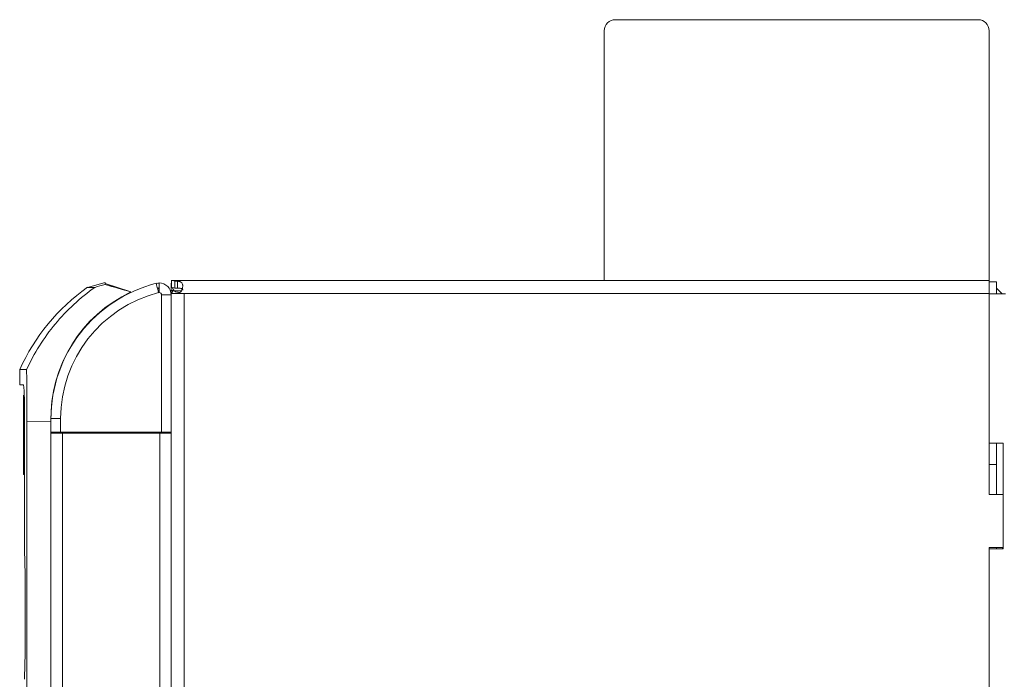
# Model space of a CAD drawing. Header units: inches. Extents: x 2934 to 6866, y 422 to 3136.
# Tile 68 of 84: x 6495 to 6700, y 1847 to 1984. Entities that reach past the tile are written whole.
import ezdxf

# ---------------------------------------------------------------- set-up
doc = ezdxf.new("R2010")
doc.units = ezdxf.units.IN
doc.header["$MEASUREMENT"] = 0
doc.layers.add('PWR_0400HP', color=7, linetype='Continuous')

# ---------------------------------------------------------------- blocks, each defined once
blk = doc.blocks.new('SS06 350-468 SIDE')
at = {"color": 7, "linetype": 'Continuous', "lineweight": 15}
for p, q in [((8220.83, 8012.36), (8145.43, 8012.36)), ((8143.13, 8010.06), (8143.13, 7958.16)), ((8223.13, 8010.06), (8223.13, 7958.16)), ((8141.63, 7956.58), (8140.42, 7955.37)), ((8141.63, 7955.36), (8141.63, 7957.86)), ((8141.63, 7957.86), (8143.13, 7957.86)), ((8143.13, 7955.46), (8143.13, 7958.16)), ((8313.08, 7958.16), (8143.13, 7958.16)), ((8312.38, 7957.97), (8311.83, 7957.97)), ((8311.83, 7957.97), (8311.83, 7956.57)), ((8312.38, 7956.57), (8311.83, 7956.57)), ((8312.38, 7957.97), (8312.38, 7956.57)), ((8313.08, 7956.66), (8313.08, 7958.16)), ((8313.08, 7958.16), (8313.13, 7958.16)), ((8313.13, 7957.31), (8313.11, 7957.31)), ((8313.13, 7957.31), (8313.13, 7956.07)), ((8315.63, 7955.63), (8315.63, 7957.63)), ((8326.87, 7957.52), (8321.52, 7955.77)), ((8321.52, 7955.77), (8326.87, 7957.29)), ((8330.55, 7956.72), (8326.87, 7957.72)), ((8330.55, 7956.72), (8329.01, 7956.72)), ((8139.73, 7955.36), (8143.13, 7955.36)), ((8140.42, 7955.37), (8140.43, 7955.36)), ((8310.43, 7955.46), (8143.13, 7955.46)), ((8143.13, 7955.46), (8143.13, 7913.66)), ((8311.83, 7955.46), (8310.43, 7955.46)), ((8310.43, 7420.86), (8310.43, 7955.46)), ((8312.51, 7956.01), (8311.01, 7956.01)), ((8311.83, 7955.46), (8313.13, 7955.46)), ((8313.13, 7956.07), (8312.71, 7956.07)), ((8313.13, 7955.66), (8312.92, 7955.66)), ((8313.13, 7956.07), (8313.13, 7955.66)), ((8313.13, 7955.13), (8315.13, 7955.13)), ((8313.13, 7955.13), (8313.13, 7926.62)), ((8315.13, 7955.13), (8315.13, 7926.62)), ((8344.63, 7939.61), (8343.19, 7939.61)), ((8344.59, 7938.42), (8344.63, 7938.9)), ((8344.59, 7936.45), (8344.59, 7938.9)), ((8344.63, 7938.9), (8344.59, 7938.9)), ((8344.63, 7938.9), (8344.63, 7939.61)), ((8337.34, 7936.32), (8337.3, 7936.32)), ((8343.83, 7929.32), (8343.83, 7934.33)), ((8343.63, 7931.95), (8343.63, 7902.45)), ((8336.13, 7926.62), (8336.13, 7929.44)), ((8336.13, 7929.44), (8338.13, 7929.44)), ((8338.13, 7926.62), (8338.13, 7929.44)), ((8338.13, 7928.84), (8343.14, 7928.78)), ((8343.14, 7928.78), (8343.14, 7800.13)), ((8343.82, 7929.32), (8343.81, 7929.32)), ((8343.81, 7929.32), (8343.81, 7923.81)), ((8343.82, 7928.5), (8343.81, 7928.5)), ((8343.81, 7927.84), (8343.82, 7927.84)), ((8343.82, 7923.81), (8343.82, 7929.32)), ((8343.82, 7929.32), (8343.84, 7929.32)), ((8343.82, 7928.5), (8343.82, 7928.5)), ((8343.82, 7924.77), (8343.82, 7928.5)), ((8343.83, 7927.84), (8343.83, 7928.5)), ((8343.83, 7928.5), (8343.83, 7924.77)), ((8343.84, 7928.5), (8343.83, 7928.5)), ((8343.83, 7927.84), (8343.84, 7927.84)), ((8343.83, 7924.77), (8343.83, 7927.84)), ((8343.83, 7927.84), (8343.83, 7924.77)), ((8343.83, 7927.84), (8343.83, 7927.84)), ((8343.83, 7925.37), (8343.83, 7927.84)), ((8343.84, 7928.5), (8343.84, 7929.32)), ((8343.84, 7923.81), (8343.84, 7927.84)), ((8343.84, 7927.84), (8343.84, 7927.84)), ((8343.84, 7927.84), (8343.84, 7927.84)), ((8343.84, 7923.81), (8343.84, 7927.84)), ((8343.84, 7927.84), (8343.84, 7923.81)), ((8343.84, 7927.84), (8343.84, 7927.84)), ((8343.84, 7924.77), (8343.84, 7927.84)), ((8343.84, 7927.84), (8343.84, 7924.77)), ((8343.84, 7924.77), (8343.84, 7927.84)), ((8313.13, 7926.41), (8313.13, 7926.62)), ((8313.13, 7926.62), (8315.13, 7926.62)), ((8313.13, 7449.91), (8313.13, 7926.41)), ((8313.13, 7926.41), (8315.53, 7926.41)), ((8314.13, 7926.62), (8314.13, 7926.41)), ((8315.13, 7926.62), (8336.13, 7926.62)), ((8315.53, 7926.41), (8315.53, 7449.91)), ((8315.53, 7926.41), (8335.73, 7926.41)), ((8316.63, 7926.41), (8316.63, 7926.5)), ((8323.63, 7926.41), (8323.63, 7926.62)), ((8325.11, 7926.62), (8325.11, 7926.41)), ((8335.73, 7926.41), (8335.73, 7449.91)), ((8335.73, 7926.41), (8338.13, 7926.41)), ((8336.13, 7926.62), (8338.13, 7926.62)), ((8337.13, 7926.41), (8337.13, 7926.62)), ((8338.13, 7926.62), (8338.13, 7926.41)), ((8338.13, 7926.41), (8338.13, 7449.91)), ((8343.83, 7926.99), (8343.83, 7926.99)), ((8343.84, 7927.02), (8343.84, 7927.02)), ((8343.84, 7927.02), (8343.84, 7926.22)), ((8343.84, 7926.22), (8343.84, 7926.22)), ((8143.13, 7924.36), (8140.25, 7924.36)), ((8140.25, 7924.36), (8140.25, 7902.36)), ((8141.63, 7913.66), (8141.63, 7924.36)), ((8141.63, 7913.66), (8141.63, 7924.36)), ((8143.13, 7913.66), (8143.13, 7924.36)), ((8343.81, 7923.81), (8343.82, 7923.81)), ((8343.82, 7924.77), (8343.82, 7924.77)), ((8343.84, 7923.81), (8343.82, 7923.81)), ((8343.83, 7925.37), (8343.83, 7925.37)), ((8343.83, 7924.77), (8343.83, 7924.77)), ((8343.83, 7923.23), (8343.83, 7923.81)), ((8343.84, 7925.37), (8343.84, 7925.37)), ((8343.84, 7924.77), (8343.84, 7924.77)), ((8343.84, 7924.74), (8343.84, 7924.74)), ((8343.84, 7923.81), (8343.84, 7923.81)), ((8343.84, 7923.81), (8343.84, 7923.81)), ((8343.81, 7923.23), (8343.81, 7922.33)), ((8343.82, 7923.23), (8343.81, 7923.23)), ((8343.81, 7922.33), (8343.82, 7922.33)), ((8343.82, 7922.33), (8343.82, 7923.23)), ((8343.82, 7923.23), (8343.84, 7923.23)), ((8343.84, 7922.33), (8343.82, 7922.33)), ((8343.83, 7917.83), (8343.83, 7922.33)), ((8343.84, 7922.33), (8343.84, 7923.23)), ((8141.63, 7919.86), (8143.13, 7919.86)), ((8343.63, 7917.83), (8343.83, 7917.83)), ((8140.25, 7913.66), (8143.13, 7913.66)), ((8140.25, 7902.36), (8143.13, 7902.36)), ((8140.33, 7902.66), (8140.33, 7902.36)), ((8143.13, 7902.66), (8140.33, 7902.66)), ((8141.63, 7902.36), (8141.63, 7902.66)), ((8141.63, 7902.36), (8141.63, 7902.66)), ((8143.13, 7902.36), (8143.13, 7902.66)), ((8143.13, 7902.66), (8143.13, 7763.66)), ((8343.51, 7897.35), (8343.51, 7880.35)), ((8343.51, 7897.35), (8343.51, 7897.35)), ((8343.51, 7880.35), (8343.51, 7880.35))]:
    blk.add_line(p, q, dxfattribs=at)
at = {"color": 7, "linetype": 'Continuous', "lineweight": 15, "flags": 128}
for points in [[(8313.13, 7958.16), (8313.13, 7958.16)], [(8316.24, 7957.55), (8315.8, 7957.6), (8315.63, 7957.6)], [(8316, 7956.58), (8315.66, 7956.63), (8315.63, 7956.63)], [(8316, 7956.58), (8315.77, 7956.6), (8315.63, 7956.6)], [(8315.95, 7956.39), (8315.66, 7956.43), (8315.63, 7956.43)], [(8316.25, 7957.55), (8316.24, 7957.51), (8316.21, 7957.4), (8316.16, 7957.22), (8316.1, 7956.98), (8316.03, 7956.69), (8315.94, 7956.35), (8315.85, 7955.99), (8315.76, 7955.61)], [(8311.83, 7955.46), (8311.83, 7955.46)], [(8344.59, 7936.45), (8344.34, 7936.44), (8343.89, 7936.43)], [(8316.63, 7926.5), (8316.63, 7926.5)], [(8316.63, 7926.5), (8316.63, 7926.5)]]:
    blk.add_lwpolyline(points, dxfattribs=at)
at = {"color": 7, "linetype": 'Continuous', "lineweight": 15}
for centre, radius, start, end in [((8145.43, 8010.06), 2.3, 90, 180), ((8220.83, 8010.06), 2.3, 0, 90), ((8310.63, 7957.66), 2.5, 318.6552, 334.2498), ((8315.63, 7955.13), 2.5, 90, 180), ((8309.13, 7929.44), 29, 360, 75.8014), ((8306.02, 7922.2), 42.35, 24.2745, 54.6064), ((8310.23, 7954.56), 2.9, 18.08, 33.8364), ((8315.63, 7955.13), 0.5, 90, 180), ((8309.13, 7929.44), 27, 360, 75.8014), ((8309.14, 7929.54), 29, 358.608, 64.728)]:
    blk.add_arc(centre, radius, start, end, dxfattribs=at)
for centre, major_axis, start_param, end_param in [((7799.63, 7962.33), (11.24, 1389.74), 4.668784, 4.672458), ((7799.63, 7815.36), (-11.24, 1389.74), 4.75232, 4.755994)]:
    blk.add_ellipse(centre, major_axis=major_axis, ratio=0.392075, start_param=start_param, end_param=end_param, dxfattribs=at)
for points, knots in [([(8311.83, 7957.97), (8311.69, 7957.97), (8311.57, 7957.95), (8311.4, 7957.92), (8311.35, 7957.91), (8311.29, 7957.88), (8311.28, 7957.88), (8311.26, 7957.87), (8311.25, 7957.87), (8311.24, 7957.87), (8311.24, 7957.87), (8311.23, 7957.86), (8311.23, 7957.86), (8311.19, 7957.84), (8311.15, 7957.82), (8310.99, 7957.73), (8310.9, 7957.63), (8310.8, 7957.42), (8310.78, 7957.35), (8310.75, 7957.22), (8310.75, 7957.18), (8310.74, 7957.11), (8310.74, 7957.08), (8310.74, 7957.04), (8310.74, 7957.03), (8310.74, 7957.01), (8310.74, 7956.99), (8310.74, 7956.79), (8310.77, 7956.61), (8310.86, 7956.27), (8310.93, 7956.12), (8311.11, 7955.85), (8311.22, 7955.74), (8311.49, 7955.57), (8311.65, 7955.5), (8311.83, 7955.46)], [0, 0, 0, 0, 0.125, 0.125, 0.1875, 0.1875, 0.203125, 0.203125, 0.210938, 0.210938, 0.214844, 0.214844, 0.21875, 0.21875, 0.25, 0.25, 0.375, 0.375, 0.4375, 0.4375, 0.46875, 0.46875, 0.484375, 0.484375, 0.492188, 0.492188, 0.5, 0.5, 0.625, 0.625, 0.75, 0.75, 0.875, 0.875, 1, 1, 1, 1]), ([(8311.83, 7956.57), (8311.71, 7956.57), (8311.46, 7956.57), (8311.16, 7956.52), (8310.95, 7956.45), (8310.83, 7956.37), (8310.75, 7956.27), (8310.74, 7956.18), (8310.74, 7956.14)], [0, 0, 0, 0, 0.263189, 0.515509, 0.656552, 0.778648, 0.890524, 1, 1, 1, 1]), ([(8326.87, 7957.68), (8326.87, 7957.66), (8326.87, 7957.63), (8326.87, 7957.36), (8326.87, 7957.29)], [0, 0, 0, 0, 0.753685, 1, 1, 1, 1]), ([(8343.19, 7939.61), (8342.41, 7941.31), (8341.52, 7942.96), (8339.53, 7946.14), (8338.43, 7947.65), (8336.04, 7950.54), (8334.75, 7951.9), (8332, 7954.46), (8330.54, 7955.64), (8329.01, 7956.72)], [0, 0, 0, 0, 0.25, 0.25, 0.5, 0.5, 0.75, 0.75, 1, 1, 1, 1]), ([(8312.51, 7956.01), (8312.42, 7955.93), (8312.2, 7955.75), (8311.79, 7955.68), (8311.46, 7955.67), (8311.33, 7955.67)], [0, 0, 0, 0, 0.318337, 0.72284, 1, 1, 1, 1]), ([(8315.76, 7955.61), (8315.74, 7955.62), (8315.69, 7955.63), (8315.65, 7955.63), (8315.63, 7955.63)], [0, 0, 0, 0, 0.5, 1, 1, 1, 1]), ([(8343.14, 7928.78), (8343.14, 7930.59), (8343.14, 7932.4), (8343.16, 7936.01), (8343.17, 7937.81), (8343.19, 7939.61)], [0, 0, 0, 0, 0.5, 0.5, 1, 1, 1, 1]), ([(8343.89, 7936.43), (8343.87, 7936.43), (8343.86, 7936.4), (8343.83, 7936.29), (8343.81, 7936.2), (8343.78, 7935.98), (8343.76, 7935.84), (8343.74, 7935.52), (8343.72, 7935.33), (8343.7, 7934.91), (8343.69, 7934.69), (8343.67, 7934.2), (8343.66, 7933.94), (8343.65, 7933.4), (8343.64, 7933.12), (8343.64, 7932.54), (8343.63, 7932.24), (8343.63, 7931.95)], [0, 0, 0, 0, 0.125, 0.125, 0.25, 0.25, 0.375, 0.375, 0.5, 0.5, 0.625, 0.625, 0.75, 0.75, 0.875, 0.875, 1, 1, 1, 1])]:
    blk.add_open_spline(points, degree=3, knots=knots, dxfattribs=at)
for points in [[(8313.08, 7958.16), (8312.85, 7958.16), (8312.62, 7958.09), (8312.38, 7957.97)], [(8312.38, 7956.57), (8312.62, 7956.63), (8312.85, 7956.66), (8313.08, 7956.66)], [(8313.13, 7957.62), (8313.13, 7957.55), (8313.13, 7957.46), (8313.12, 7957.37)], [(8316.25, 7957.55), (8316.05, 7957.6), (8315.84, 7957.63), (8315.63, 7957.63)], [(8321.52, 7955.77), (8323.31, 7956.28), (8325.09, 7956.79), (8326.87, 7957.29)], [(8329.01, 7956.72), (8328.3, 7956.91), (8327.58, 7957.1), (8326.87, 7957.29)]]:
    blk.add_open_spline(points, degree=3, dxfattribs=at)

msp = doc.modelspace()

# ---------------------------------------------------------------- block references
at = {"layer": 'PWR_0400HP', "xscale": -1}
msp.add_blockref('SS06 350-468 SIDE', (14839.94, -6028.56), dxfattribs=at)

doc.saveas('drawing.dxf')
